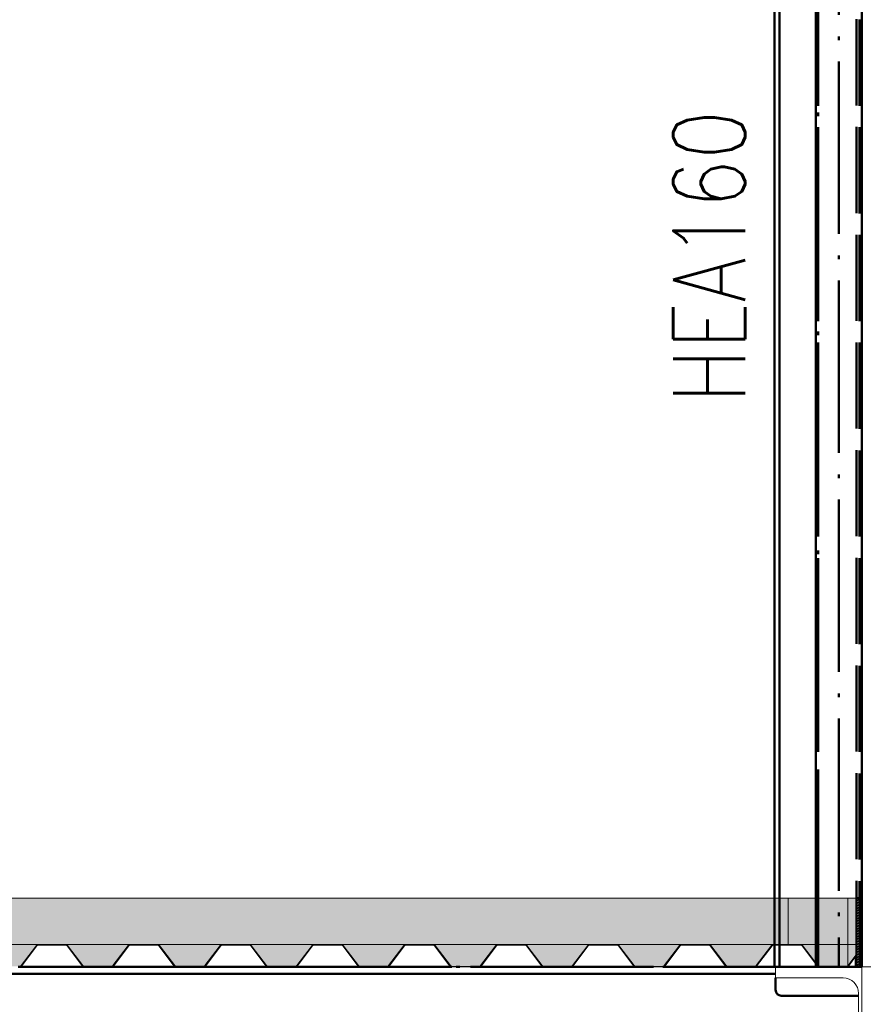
# Paper-space layout 'Layout1' of a CAD drawing. Extents: x -2 to 1083, y -36 to 422.
# Tile 58 of 93: x 613 to 643, y 290 to 324. Entities that reach past the tile are written whole.
import ezdxf

# ---------------------------------------------------------------- set-up
doc = ezdxf.new("R2010")
doc.units = 0
doc.linetypes.add('ACAD_ISO02W100', pattern=[15, 12, -3])
doc.linetypes.add('ACAD_ISO04W100', pattern=[30.5, 24, -3, 0.5, -3])
doc.layers.get('0').update_dxf_attribs({"linetype": 'CONTINUOUS'})
doc.layers.get('DEFPOINTS').update_dxf_attribs({"color": 132, "linetype": 'CONTINUOUS'})
for name, color, linetype, lineweight in [('SS_1.ET-HALA_TaO-KCE_VELINU-PRUVLAK', 9, 'CONTINUOUS', 13), ('SS_2.ET-HALA_TaO-KCE_VELINU-NADSTAVBA', 72, 'CONTINUOUS', 50), ('SS_2.ET-HALA_TaO-KCE_VELINU-PODLAH.NOSNIK', 212, 'CONTINUOUS', 50), ('SS_2.ET-HALA_TaO-KCE_VELINU-PODLAHA', 9, 'CONTINUOUS', 13), ('SS_2.ET-HALA_TaO-KCE_VELINU-PODLAHA_LEM', 140, 'CONTINUOUS', 50), ('SS_2.ET-HALA_TaO-KCE_VELINU-PODLAHA_TRAPEZ.PLECH', 153, 'CONTINUOUS', 18), ('SS_KOTY', 3, 'CONTINUOUS', 25), ('SS_POPIS_PROFILU', 13, 'CONTINUOUS', 25), ('SS_SRAFY', 8, 'CONTINUOUS', 18)]:
    doc.layers.add(name, color=color, linetype=linetype, lineweight=lineweight)
doc.styles.add('ROMANS', font='romans.shx', dxfattribs={"width": 0.8})
doc.styles.add('romans.shx', font='romans.shx', dxfattribs={"height": 5})
doc.dimstyles.new('A-1_(2.5)_50AS', dxfattribs={"dimtxt": 2.5, "dimasz": 2, "dimexe": 1, "dimexo": 2, "dimgap": 0, "dimtad": 0, "dimdec": 1, "dimlfac": 50, "dimrnd": 1, "dimtxsty": 'ROMANS', "dimblk1": 'OBLIQUE', "dimblk2": 'OBLIQUE', "dimsah": 1, "dimcen": 2, "dimclrd": 256, "dimclre": 256, "dimclrt": 256, "dimadec": 1, "dimazin": 2, "dimtfac": 0.714286, "dimtdec": 1, "dimtmove": 0, "dimatfit": 3, "dimldrblk": 'OPEN', "dimfxl": 1, "dimtvp": 1.142857, "dimtfill": 1, "dimtolj": 1, "dimlwd": -1, "dimlwe": -1, "dimarcsym": 0})
pattern_1 = [(45, (402.7603, 345.75), (-0.8980256, 0.8980256), []), (45, (403.6584, 345.75), (-0.8980256, 0.8980256), [1.5875, -0.3175, 0, -0.3175])]

# ---------------------------------------------------------------- blocks, each defined once
blk = doc.blocks.new('_Oblique')
at = {"color": 0, "linetype": 'ByBlock', "lineweight": -2}
blk.add_line((-0.5, -0.5), (0.5, 0.5), dxfattribs=at)
blk = doc.blocks.new('*D24')
at = {"layer": 'DEFPOINTS', "color": 0, "transparency": 16777216}
for p in [(646.16, 352.729), (642.76, 345.75, 17491.64), (646.16, 293.75, 17491.64)]:
    blk.add_point(p, dxfattribs=at)
at = {"layer": 'SS_KOTY', "transparency": 16777216}
for p, q in [((642.76, 347.75), (642.76, 353.729)), ((646.16, 295.75), (646.16, 353.729)), ((642.76, 352.729), (646.16, 352.729)), ((644.46, 352.729), (648.017, 346.729)), ((648.017, 346.729), (652.874, 346.729))]:
    blk.add_line(p, q, dxfattribs=at)
at = {"layer": 'SS_KOTY', "transparency": 16777216, "xscale": 2, "yscale": 2, "zscale": 2, "rotation": 180}
blk.add_blockref('_Oblique', (642.76, 352.729), dxfattribs=at)
at = {"layer": 'SS_KOTY', "transparency": 16777216, "xscale": 2, "yscale": 2, "zscale": 2}
blk.add_blockref('_Oblique', (646.16, 352.729), dxfattribs=at)
at = {"layer": 'SS_KOTY', "transparency": 16777216, "insert": (650.446, 349.586), "char_height": 2.5, "attachment_point": 5, "style": 'ROMANS', "bg_fill": 3, "box_fill_scale": 1.1, "bg_fill_color": 256, "bg_fill_true_color": 13158600, "bg_fill_transparency": 0}
blk.add_mtext('\\A1;170', dxfattribs=at)
blk = doc.blocks.new('_OPEN')
at = {"color": 0, "linetype": 'ByBlock'}
for p, q in [((-1, 0.167), (0, 0)), ((0, 0), (-1, -0.167)), ((0, 0), (-1, 0))]:
    blk.add_line(p, q, dxfattribs=at)

psp = doc.layouts.get("Layout1")

# ---------------------------------------------------------------- hatches: boundary and pattern name
at = {"layer": 'SS_2.ET-HALA_TaO-KCE_VELINU-PODLAHA'}
h = psp.add_hatch(dxfattribs=at)
h.set_pattern_fill('ANSI35', color=252, scale=0.2, style=0)
h.set_pattern_definition(pattern_1)
h.paths.add_polyline_path([(639.6833, 292.13), (637.4383, 292.13, -0.2326123), (637.5015, 292.0971), (638.0364, 291.3958, 0.239242), (638.0867, 291.3715), (639.0365, 291.3715, 0.2392421), (639.0843, 291.3958), (639.6192, 292.0971, -0.2266444)], flags=0)
h.paths.add_polyline_path([(636.4833, 292.13), (634.2383, 292.13, -0.2326123), (634.3015, 292.0971), (634.8364, 291.3958, 0.239242), (634.8867, 291.3715), (635.8365, 291.3715, 0.2392421), (635.8843, 291.3958), (636.4192, 292.0971, -0.2266444)], flags=0)
h.paths.add_polyline_path([(633.2833, 292.13), (631.0383, 292.13, -0.2326123), (631.1015, 292.0971), (631.6364, 291.3958, 0.239242), (631.6867, 291.3715), (632.6365, 291.3715, 0.2392421), (632.6843, 291.3958), (633.2192, 292.0971, -0.2266449)], flags=0)
h.paths.add_polyline_path([(630.0833, 292.13), (627.8383, 292.13, -0.2326123), (627.9015, 292.0971), (628.4364, 291.3958, 0.2392414), (628.4867, 291.3715), (629.4365, 291.3715, 0.2392421), (629.4843, 291.3958), (630.0192, 292.0971, -0.2266449)], flags=0)
h.paths.add_polyline_path([(626.8833, 292.13), (624.6383, 292.13, -0.2326123), (624.7015, 292.0971), (625.2364, 291.3958, 0.239242), (625.2867, 291.3715), (626.2365, 291.3715, 0.2392421), (626.2843, 291.3958), (626.8192, 292.0971, -0.2266449)], flags=0)
h.paths.add_polyline_path([(623.6833, 292.13), (621.4383, 292.13, -0.2326123), (621.5015, 292.0971), (622.0364, 291.3958, 0.239242), (622.0867, 291.3715), (623.0365, 291.3715, 0.2392421), (623.0843, 291.3958), (623.6192, 292.0971, -0.2266449)], flags=0)
h.paths.add_polyline_path([(620.4833, 292.13), (618.2383, 292.13, -0.2326123), (618.3015, 292.0971), (618.8364, 291.3958, 0.2392414), (618.8867, 291.3715), (619.8365, 291.3715, 0.2392421), (619.8843, 291.3958), (620.4192, 292.0971, -0.2266449)], flags=0)
h.paths.add_polyline_path([(617.2833, 292.13), (615.0383, 292.13, -0.2326123), (615.1015, 292.0971), (615.6364, 291.3958, 0.239242), (615.6867, 291.3715), (616.6365, 291.3715, 0.2392421), (616.6843, 291.3958), (617.2192, 292.0971, -0.2266449)], flags=0)
h.paths.add_polyline_path([(614.0833, 292.13), (611.8383, 292.13, -0.2326123), (611.9015, 292.0971), (612.4364, 291.3958, 0.239242), (612.4867, 291.3715), (613.4365, 291.3715, 0.2392421), (613.4843, 291.3958), (614.0192, 292.0971, -0.2266449)], flags=0)
h.paths.add_polyline_path([(610.8833, 292.13), (608.6383, 292.13, -0.2326123), (608.7015, 292.0971), (609.2364, 291.3958, 0.239242), (609.2867, 291.3715), (610.2365, 291.3715, 0.2392421), (610.2843, 291.3958), (610.8192, 292.0971, -0.2266449)], flags=0)
h.paths.add_polyline_path([(607.6833, 292.13), (605.4383, 292.13, -0.2326123), (605.5015, 292.0971), (606.0364, 291.3958, 0.2392414), (606.0867, 291.3715), (607.0365, 291.3715, 0.2392421), (607.0843, 291.3958), (607.6192, 292.0971, -0.2266449)], flags=0)
h.paths.add_polyline_path([(604.4833, 292.13), (602.2383, 292.13, -0.2326123), (602.3015, 292.0971), (602.8364, 291.3958, 0.239242), (602.8867, 291.3715), (603.8365, 291.3715, 0.2392421), (603.8843, 291.3958), (604.4192, 292.0971, -0.2266449)], flags=0)
h.paths.add_polyline_path([(601.2833, 292.13), (599.0383, 292.13, -0.2326123), (599.1015, 292.0971), (599.6364, 291.3958, 0.239242), (599.6867, 291.3715), (600.6365, 291.3715, 0.2392421), (600.6843, 291.3958), (601.2192, 292.0971, -0.2266449)], flags=0)
h.paths.add_polyline_path([(598.0833, 292.13), (595.8383, 292.13, -0.2326123), (595.9015, 292.0971), (596.4364, 291.3958, 0.239242), (596.4867, 291.3715), (597.4365, 291.3715, 0.2392421), (597.4843, 291.3958), (598.0192, 292.0971, -0.2266449)], flags=0)
h.paths.add_polyline_path([(594.8833, 292.13), (592.6383, 292.13, -0.2326123), (592.7015, 292.0971), (593.2364, 291.3958, 0.239242), (593.2867, 291.3715), (594.2365, 291.3715, 0.2392421), (594.2843, 291.3958), (594.8192, 292.0971, -0.2266446)], flags=0)
h.paths.add_polyline_path([(591.6833, 292.13), (589.4383, 292.13, -0.2326123), (589.5015, 292.0971), (590.0364, 291.3958, 0.239242), (590.0867, 291.3715), (591.0365, 291.3715, 0.2392421), (591.0843, 291.3958), (591.6192, 292.0971, -0.2266449)], flags=0)
h.paths.add_polyline_path([(588.4833, 292.13), (586.2383, 292.13, -0.2326123), (586.3015, 292.0971), (586.8364, 291.3958, 0.239242), (586.8867, 291.3715), (587.8365, 291.3715, 0.2392421), (587.8843, 291.3958), (588.4192, 292.0971, -0.2266449)], flags=0)
h.paths.add_polyline_path([(585.2833, 292.13), (583.0383, 292.13, -0.2326123), (583.1015, 292.0971), (583.6364, 291.3958, 0.239242), (583.6867, 291.3715), (584.6365, 291.3715, 0.2392421), (584.6843, 291.3958), (585.2192, 292.0971, -0.2266446)], flags=0)
h.paths.add_polyline_path([(582.0833, 292.13), (579.8383, 292.13, -0.2326123), (579.9015, 292.0971), (580.4364, 291.3958, 0.239242), (580.4867, 291.3715), (581.4365, 291.3715, 0.2392421), (581.4843, 291.3958), (582.0192, 292.0971, -0.2266449)], flags=0)
h.paths.add_polyline_path([(578.8833, 292.13), (576.6383, 292.13, -0.2326123), (576.7015, 292.0971), (577.2364, 291.3958, 0.239242), (577.2867, 291.3715), (578.2365, 291.3715, 0.2392421), (578.2843, 291.3958), (578.8192, 292.0971, -0.2266449)], flags=0)
h.paths.add_polyline_path([(575.6833, 292.13), (573.4383, 292.13, -0.2326123), (573.5015, 292.0971), (574.0364, 291.3958, 0.239242), (574.0867, 291.3715), (575.0365, 291.3715, 0.2392421), (575.0843, 291.3958), (575.6192, 292.0971, -0.2266446)], flags=0)
h.paths.add_polyline_path([(572.4833, 292.13), (570.2383, 292.13, -0.2326123), (570.3015, 292.0971), (570.8364, 291.3958, 0.239242), (570.8867, 291.3715), (571.8365, 291.3715, 0.2392421), (571.8843, 291.3958), (572.4192, 292.0971, -0.2266449)], flags=0)
h.paths.add_polyline_path([(569.2833, 292.13), (567.0383, 292.13, -0.2326123), (567.1015, 292.0971), (567.6364, 291.3958, 0.239242), (567.6867, 291.3715), (568.6365, 291.3715, 0.2392421), (568.6843, 291.3958), (569.2192, 292.0971, -0.2266449)], flags=0)
h.paths.add_polyline_path([(566.0833, 292.13), (563.8383, 292.13, -0.2326123), (563.9015, 292.0971), (564.4364, 291.3958, 0.239242), (564.4867, 291.3715), (565.4365, 291.3715, 0.2392421), (565.4843, 291.3958), (566.0192, 292.0971, -0.2266446)], flags=0)
h.paths.add_polyline_path([(562.8833, 292.13), (560.6383, 292.13, -0.2326123), (560.7015, 292.0971), (561.2364, 291.3958, 0.239242), (561.2867, 291.3715), (562.2365, 291.3715, 0.2392421), (562.2843, 291.3958), (562.8192, 292.0971, -0.2266449)], flags=0)
h.paths.add_polyline_path([(559.6833, 292.13), (557.4383, 292.13, -0.2326123), (557.5015, 292.0971), (558.0364, 291.3958, 0.239242), (558.0867, 291.3715), (559.0365, 291.3715, 0.2392421), (559.0843, 291.3958), (559.6192, 292.0971, -0.2266449)], flags=0)
h.paths.add_polyline_path([(556.4833, 292.13), (554.2383, 292.13, -0.2326123), (554.3015, 292.0971), (554.8364, 291.3958, 0.239242), (554.8867, 291.3715), (555.8365, 291.3715, 0.2392421), (555.8843, 291.3958), (556.4192, 292.0971, -0.2266449)], flags=0)
h.paths.add_polyline_path([(553.2833, 292.13), (551.0383, 292.13, -0.2326123), (551.1015, 292.0971), (551.6364, 291.3958, 0.239242), (551.6867, 291.3715), (552.6365, 291.3715, 0.2392421), (552.6843, 291.3958), (553.2192, 292.0971, -0.2266449)], flags=0)
h.paths.add_polyline_path([(550.0833, 292.13), (547.8383, 292.13, -0.2326123), (547.9015, 292.0971), (548.4364, 291.3958, 0.239242), (548.4867, 291.3715), (549.4365, 291.3715, 0.2392421), (549.4843, 291.3958), (550.0192, 292.0971, -0.2266449)], flags=0)
h.paths.add_polyline_path([(546.8833, 292.13), (544.6383, 292.13, -0.2326123), (544.7015, 292.0971), (545.2364, 291.3958, 0.239242), (545.2867, 291.3715), (546.2365, 291.3715, 0.2392421), (546.2843, 291.3958), (546.8192, 292.0971, -0.2266449)], flags=0)
h.paths.add_polyline_path([(543.6833, 292.13), (541.4383, 292.13, -0.2326123), (541.5015, 292.0971), (542.0364, 291.3958, 0.239242), (542.0867, 291.3715), (543.0365, 291.3715, 0.2392421), (543.0843, 291.3958), (543.6192, 292.0971, -0.2266449)], flags=0)
h.paths.add_polyline_path([(540.4833, 292.13), (538.2383, 292.13, -0.2326123), (538.3015, 292.0971), (538.8364, 291.3958, 0.239242), (538.8867, 291.3715), (539.8365, 291.3715, 0.2392421), (539.8843, 291.3958), (540.4192, 292.0971, -0.2266442)], flags=0)
h.paths.add_polyline_path([(537.2833, 292.13), (535.0383, 292.13, -0.2326123), (535.1015, 292.0971), (535.6364, 291.3958, 0.239242), (535.6867, 291.3715), (536.6365, 291.3715, 0.2392421), (536.6843, 291.3958), (537.2192, 292.0971, -0.2266449)], flags=0)
h.paths.add_polyline_path([(534.0833, 292.13), (531.8383, 292.13, -0.2326123), (531.9015, 292.0971), (532.4364, 291.3958, 0.239242), (532.4867, 291.3715), (533.4365, 291.3715, 0.2392421), (533.4843, 291.3958), (534.0192, 292.0971, -0.2266449)], flags=0)
h.paths.add_polyline_path([(530.8833, 292.13), (528.6383, 292.13, -0.2326123), (528.7015, 292.0971), (529.2364, 291.3958, 0.239242), (529.2867, 291.3715), (530.2365, 291.3715, 0.2392421), (530.2843, 291.3958), (530.8192, 292.0971, -0.2266442)], flags=0)
h.paths.add_polyline_path([(527.6833, 292.13), (525.4383, 292.13, -0.2326123), (525.5015, 292.0971), (526.0364, 291.3958, 0.2392413), (526.0867, 291.3715), (527.0365, 291.3715, 0.2392421), (527.0843, 291.3958), (527.6192, 292.0971, -0.2266449)], flags=0)
h.paths.add_polyline_path([(518.0833, 292.13), (515.8383, 292.13, -0.2326123), (515.9015, 292.0971), (516.4364, 291.3958, 0.239242), (516.4867, 291.3715), (517.4365, 291.3715, 0.2392421), (517.4843, 291.3958), (518.0192, 292.0971, -0.2266445)], flags=0)
h.paths.add_polyline_path([(514.8833, 292.13), (512.6383, 292.13, -0.2326123), (512.7015, 292.0971), (513.2364, 291.3958, 0.239242), (513.2867, 291.3715), (514.2365, 291.3715, 0.2392421), (514.2843, 291.3958), (514.8192, 292.0971, -0.2266449)], flags=0)
h.paths.add_polyline_path([(511.6833, 292.13), (509.4383, 292.13, -0.2326123), (509.5015, 292.0971), (510.0364, 291.3958, 0.239242), (510.0867, 291.3715), (511.0365, 291.3715, 0.2392421), (511.0843, 291.3958), (511.6192, 292.0971, -0.2266449)], flags=0)
h.paths.add_polyline_path([(508.4833, 292.13), (506.2383, 292.13, -0.2326123), (506.3015, 292.0971), (506.8364, 291.3958, 0.239242), (506.8867, 291.3715), (507.8365, 291.3715, 0.2392421), (507.8843, 291.3958), (508.4192, 292.0971, -0.2266439)], flags=0)
h.paths.add_polyline_path([(505.2833, 292.13), (503.0383, 292.13, -0.2326123), (503.1015, 292.0971), (503.6364, 291.3958, 0.239242), (503.6867, 291.3715), (504.6365, 291.3715, 0.2392421), (504.6843, 291.3958), (505.2192, 292.0971, -0.2266442)], flags=0)
h.paths.add_polyline_path([(502.0833, 292.13), (499.8383, 292.13, -0.2326123), (499.9015, 292.0971), (500.4364, 291.3958, 0.239242), (500.4867, 291.3715), (501.4365, 291.3715, 0.2392421), (501.4843, 291.3958), (502.0192, 292.0971, -0.2266449)], flags=0)
h.paths.add_polyline_path([(498.8833, 292.13), (496.6383, 292.13, -0.2326123), (496.7015, 292.0971), (497.2364, 291.3958, 0.239242), (497.2867, 291.3715), (498.2365, 291.3715, 0.2392421), (498.2843, 291.3958), (498.8192, 292.0971, -0.2266449)], flags=0)
h.paths.add_polyline_path([(495.6833, 292.13), (493.4383, 292.13, -0.2326123), (493.5015, 292.0971), (494.0364, 291.3958, 0.239242), (494.0867, 291.3715), (495.0365, 291.3715, 0.2392421), (495.0843, 291.3958), (495.6192, 292.0971, -0.2266449)], flags=0)
h.paths.add_polyline_path([(492.4833, 292.13), (490.2383, 292.13, -0.2326123), (490.3015, 292.0971), (490.8364, 291.3958, 0.239242), (490.8867, 291.3715), (491.8365, 291.3715, 0.2392421), (491.8843, 291.3958), (492.4192, 292.0971, -0.2266449)], flags=0)
h.paths.add_polyline_path([(489.2833, 292.13), (487.0383, 292.13, -0.2326123), (487.1015, 292.0971), (487.6364, 291.3958, 0.239242), (487.6867, 291.3715), (488.6365, 291.3715, 0.2392421), (488.6843, 291.3958), (489.2192, 292.0971, -0.2266446)], flags=0)
h.paths.add_polyline_path([(486.0833, 292.13), (483.8383, 292.13, -0.2326123), (483.9015, 292.0971), (484.4364, 291.3958, 0.239242), (484.4867, 291.3715), (485.4365, 291.3715, 0.2392421), (485.4843, 291.3958), (486.0192, 292.0971, -0.2266449)], flags=0)
h.paths.add_polyline_path([(482.8833, 292.13), (480.6383, 292.13, -0.2326123), (480.7015, 292.0971), (481.2364, 291.3958, 0.239242), (481.2867, 291.3715), (482.2365, 291.3715, 0.2392421), (482.2843, 291.3958), (482.8192, 292.0971, -0.2266449)], flags=0)
h.paths.add_polyline_path([(479.6833, 292.13), (477.4383, 292.13, -0.2326123), (477.5015, 292.0971), (478.0364, 291.3958, 0.239242), (478.0867, 291.3715), (479.0365, 291.3715, 0.2392421), (479.0843, 291.3958), (479.6192, 292.0971, -0.2266449)], flags=0)
h.paths.add_polyline_path([(476.4833, 292.13), (474.2383, 292.13, -0.2326123), (474.3015, 292.0971), (474.8364, 291.3958, 0.239242), (474.8867, 291.3715), (475.8365, 291.3715, 0.2392421), (475.8843, 291.3958), (476.4192, 292.0971, -0.2266449)], flags=0)
h.paths.add_polyline_path([(473.2833, 292.13), (471.0383, 292.13, -0.2326123), (471.1015, 292.0971), (471.6364, 291.3958, 0.239242), (471.6867, 291.3715), (472.6365, 291.3715, 0.2392421), (472.6843, 291.3958), (473.2192, 292.0971, -0.2266449)], flags=0)
h.paths.add_polyline_path([(470.0833, 292.13), (467.8383, 292.13, -0.2326123), (467.9015, 292.0971), (468.4364, 291.3958, 0.239242), (468.4867, 291.3715), (469.4365, 291.3715, 0.2392421), (469.4843, 291.3958), (470.0192, 292.0971, -0.2266449)], flags=0)
h.paths.add_polyline_path([(466.8833, 292.13), (464.6383, 292.13, -0.2326123), (464.7015, 292.0971), (465.2364, 291.3958, 0.239242), (465.2867, 291.3715), (466.2365, 291.3715, 0.2392421), (466.2843, 291.3958), (466.8192, 292.0971, -0.2266449)], flags=0)
h.paths.add_polyline_path([(463.6833, 292.13), (461.4383, 292.13, -0.2326123), (461.5015, 292.0971), (462.0364, 291.3958, 0.239242), (462.0867, 291.3715), (463.0365, 291.3715, 0.2392421), (463.0843, 291.3958), (463.6192, 292.0971, -0.2266442)], flags=0)
h.paths.add_polyline_path([(460.4833, 292.13), (458.2383, 292.13, -0.2326123), (458.3015, 292.0971), (458.8364, 291.3958, 0.239242), (458.8867, 291.3715), (459.8365, 291.3715, 0.2392421), (459.8843, 291.3958), (460.4192, 292.0971, -0.2266449)], flags=0)
h.paths.add_polyline_path([(457.2833, 292.13), (455.0383, 292.13, -0.2326123), (455.1015, 292.0971), (455.6364, 291.3958, 0.239242), (455.6867, 291.3715), (456.6365, 291.3715, 0.2392421), (456.6843, 291.3958), (457.2192, 292.0971, -0.2266449)], flags=0)
h.paths.add_polyline_path([(454.0833, 292.13), (451.8383, 292.13, -0.2326123), (451.9015, 292.0971), (452.4364, 291.3958, 0.239242), (452.4867, 291.3715), (453.4365, 291.3715, 0.2392421), (453.4843, 291.3958), (454.0192, 292.0971, -0.2266449)], flags=0)
h.paths.add_polyline_path([(450.8833, 292.13), (448.6383, 292.13, -0.2326123), (448.7015, 292.0971), (449.2364, 291.3958, 0.239242), (449.2867, 291.3715), (450.2365, 291.3715, 0.2392421), (450.2843, 291.3958), (450.8192, 292.0971, -0.2266446)], flags=0)
h.paths.add_polyline_path([(447.6833, 292.13), (445.4383, 292.13, -0.2326123), (445.5015, 292.0971), (446.0364, 291.3958, 0.239242), (446.0867, 291.3715), (447.0365, 291.3715, 0.2392421), (447.0843, 291.3958), (447.6192, 292.0971, -0.2266449)], flags=0)
h.paths.add_polyline_path([(444.4833, 292.13), (442.2383, 292.13, -0.2326123), (442.3015, 292.0971), (442.8364, 291.3958, 0.239242), (442.8867, 291.3715), (443.8365, 291.3715, 0.2392421), (443.8843, 291.3958), (444.4192, 292.0971, -0.2266446)], flags=0)
h.paths.add_polyline_path([(441.2833, 292.13), (439.0383, 292.13, -0.2326123), (439.1015, 292.0971), (439.6364, 291.3958, 0.239242), (439.6867, 291.3715), (440.6365, 291.3715, 0.2392421), (440.6843, 291.3958), (441.2192, 292.0971, -0.2266449)], flags=0)
h.paths.add_polyline_path([(438.0833, 292.13), (435.8383, 292.13, -0.2326123), (435.9015, 292.0971), (436.4364, 291.3958, 0.239242), (436.4867, 291.3715), (437.4365, 291.3715, 0.2392421), (437.4843, 291.3958), (438.0192, 292.0971, -0.2266442)], flags=0)
h.paths.add_polyline_path([(434.8833, 292.13), (432.6383, 292.13, -0.2326123), (432.7015, 292.0971), (433.2364, 291.3958, 0.239242), (433.2867, 291.3715), (434.2365, 291.3715, 0.2392421), (434.2843, 291.3958), (434.8192, 292.0971, -0.2266449)], flags=0)
h.paths.add_polyline_path([(431.6833, 292.13), (429.4383, 292.13, -0.2326123), (429.5015, 292.0971), (430.0364, 291.3958, 0.239242), (430.0867, 291.3715), (431.0365, 291.3715, 0.2392421), (431.0843, 291.3958), (431.6192, 292.0971, -0.2266446)], flags=0)
h.paths.add_polyline_path([(428.4833, 292.13), (426.2383, 292.13, -0.2326123), (426.3015, 292.0971), (426.8364, 291.3958, 0.239242), (426.8867, 291.3715), (427.8365, 291.3715, 0.2392421), (427.8843, 291.3958), (428.4192, 292.0971, -0.2266446)], flags=0)
h.paths.add_polyline_path([(425.2833, 292.13), (423.0383, 292.13, -0.2326123), (423.1015, 292.0971), (423.6364, 291.3958, 0.239241), (423.6867, 291.3715), (424.6365, 291.3715, 0.2392421), (424.6843, 291.3958), (425.2192, 292.0971, -0.2266446)], flags=0)
h.paths.add_polyline_path([(422.0833, 292.13), (419.8383, 292.13, -0.2326123), (419.9015, 292.0971), (420.4364, 291.3958, 0.2392413), (420.4867, 291.3715), (421.4365, 291.3715, 0.2392421), (421.4843, 291.3958), (422.0192, 292.0971, -0.2266446)], flags=0)
h.paths.add_polyline_path([(418.8833, 292.13), (416.6383, 292.13, -0.2326123), (416.7015, 292.0971), (417.2364, 291.3958, 0.2392411), (417.2867, 291.3715), (418.2365, 291.3715, 0.2392421), (418.2843, 291.3958), (418.8192, 292.0971, -0.2266449)], flags=0)
h.paths.add_polyline_path([(415.6833, 292.13), (413.4383, 292.13, -0.2326123), (413.5015, 292.0971), (414.0364, 291.3958, 0.2392413), (414.0867, 291.3715), (415.0365, 291.3715, 0.2392421), (415.0843, 291.3958), (415.6192, 292.0971, -0.2266449)], flags=0)
h.paths.add_polyline_path([(412.4833, 292.13), (410.2383, 292.13, -0.2326123), (410.3015, 292.0971), (410.8364, 291.3958, 0.2392411), (410.8867, 291.3715), (411.8365, 291.3715, 0.2392421), (411.8843, 291.3958), (412.4192, 292.0971, -0.2266446)], flags=0)
h.paths.add_polyline_path([(409.2833, 292.13), (407.0383, 292.13, -0.2326123), (407.1015, 292.0971), (407.6364, 291.3958, 0.2392412), (407.6867, 291.3715), (408.6365, 291.3715, 0.2392421), (408.6843, 291.3958), (409.2192, 292.0971, -0.2266442)], flags=0)
h.paths.add_polyline_path([(642.5603, 292.13), (640.6383, 292.13, -0.2326123), (640.7015, 292.0971), (641.2364, 291.3958, 0.239242), (641.2867, 291.3715), (642.2365, 291.3715, 0.2392421), (642.2843, 291.3958), (642.5603, 291.7577)], flags=0)
h.paths.add_polyline_path([(404.4867, 291.3715), (405.4365, 291.3715, 0.2392421), (405.4843, 291.3958), (406.0192, 292.0971, -0.2266446), (406.0833, 292.13), (403.8383, 292.13, -0.2326123), (403.9015, 292.0971), (404.4364, 291.3958, 0.2392413)], flags=0)
h.paths.add_polyline_path([(522.8867, 291.3715), (523.8365, 291.3715, 0.2392421), (523.8843, 291.3958), (524.4192, 292.0971, -0.2266446), (524.4833, 292.13), (522.2383, 292.13, -0.2326123), (522.3015, 292.0971), (522.8364, 291.3958, 0.239242)], flags=0)
h.paths.add_polyline_path([(521.2833, 292.13), (519.0383, 292.13, -0.2326123), (519.1015, 292.0971), (519.6364, 291.3958, 0.239242), (519.6867, 291.3715), (520.6365, 291.3715, 0.2392421), (520.6843, 291.3958), (521.2192, 292.0971, -0.2266446)], flags=0)

# ---------------------------------------------------------------- linework, layer by layer
at = {"layer": 'SS_1.ET-HALA_TaO-KCE_VELINU-PRUVLAK', "color": 5, "linetype": 'Continuous', "ltscale": 0.25}
for p, q in [((639.7603, 291.35), (645.7603, 291.35)), ((639.7603, 290.97), (639.7603, 291.35)), ((639.7603, 290.97), (642.1103, 290.97)), ((642.6503, 290.43), (642.6503, 286.27))]:
    psp.add_line(p, q, dxfattribs=at)
at = {"layer": 'SS_1.ET-HALA_TaO-KCE_VELINU-PRUVLAK', "color": 9, "linetype": 'ACAD_ISO04W100', "ltscale": 0.25}
for p, q in [((642.7603, 261.35), (642.7603, 291.35)), ((642.7603, 291.35), (642.7603, 261.35)), ((642.7603, 291.35), (642.7603, 261.35))]:
    psp.add_line(p, q, dxfattribs=at)
at = {"layer": 'SS_1.ET-HALA_TaO-KCE_VELINU-PRUVLAK', "color": 5, "linetype": 'Continuous', "ltscale": 0.25, "extrusion": (-2.79056e-14, -6.73087e-14, -1)}
psp.add_arc((-642.1103, 290.43), 0.54, 90, 180, dxfattribs=at)
at = {"layer": 'SS_2.ET-HALA_TaO-KCE_VELINU-NADSTAVBA', "color": 7, "linetype": 'ACAD_ISO04W100', "ltscale": 0.25}
psp.add_line((641.2403, 291.35), (641.2403, 345.75), dxfattribs=at)
at = {"layer": 'SS_2.ET-HALA_TaO-KCE_VELINU-NADSTAVBA', "color": 1, "linetype": 'Continuous', "ltscale": 0.25}
for p, q in [((641.1603, 343.09), (641.1603, 293.75)), ((639.7203, 342.71), (639.7203, 293.75)), ((639.9003, 293.75), (639.9003, 342.71)), ((639.7203, 292.1086), (639.7203, 291.35)), ((639.9003, 291.35), (639.9003, 292.1086)), ((641.1603, 291.4601), (641.1603, 291.35))]:
    psp.add_line(p, q, dxfattribs=at)
at = {"layer": 'SS_2.ET-HALA_TaO-KCE_VELINU-NADSTAVBA', "color": 3, "linetype": 'ACAD_ISO02W100', "ltscale": 0.25}
for p, q in [((641.2403, 343.09), (641.2403, 291.35)), ((639.7203, 293.75), (639.7203, 292.1086)), ((639.9003, 292.1086), (639.9003, 293.75)), ((641.1603, 293.75), (641.1603, 291.4601))]:
    psp.add_line(p, q, dxfattribs=at)
at = {"layer": 'SS_2.ET-HALA_TaO-KCE_VELINU-PODLAH.NOSNIK', "color": 7, "linetype": 'ACAD_ISO04W100', "ltscale": 0.25}
psp.add_line((642.7603, 291.35), (522.7603, 291.35), dxfattribs=at)
psp.add_line((642.7603, 291.35), (522.7603, 291.35), dxfattribs=at)
at = {"layer": 'SS_2.ET-HALA_TaO-KCE_VELINU-PODLAH.NOSNIK', "color": 1, "linetype": 'Continuous', "ltscale": 0.25}
for p, q in [((526.0404, 291.11), (639.7603, 291.11)), ((613.4365, 291.35), (615.6842, 291.35)), ((616.6365, 291.35), (618.8842, 291.35)), ((619.8365, 291.35), (622.0842, 291.35)), ((623.0365, 291.35), (625.2842, 291.35)), ((626.2365, 291.35), (628.4842, 291.35)), ((629.4365, 291.35), (631.6842, 291.35)), ((632.6365, 291.35), (634.8842, 291.35)), ((635.8365, 291.35), (638.0842, 291.35)), ((639.0365, 291.35), (639.7603, 291.35)), ((639.7603, 290.55), (639.7603, 290.97)), ((642.6503, 290.35), (639.9603, 290.35))]:
    psp.add_line(p, q, dxfattribs=at)
at = {"layer": 'SS_2.ET-HALA_TaO-KCE_VELINU-PODLAH.NOSNIK', "color": 1, "linetype": 'Continuous', "ltscale": 0.25, "extrusion": (0, 6.12323e-17, -1)}
psp.add_arc((-639.9603, 290.55), 0.2, 270, 0, dxfattribs=at)
at = {"layer": 'SS_2.ET-HALA_TaO-KCE_VELINU-PODLAHA', "color": 9, "linetype": 'ACAD_ISO02W100', "ltscale": 0.25}
for p, q in [((639.7003, 292.13), (639.7003, 293.75)), ((639.9204, 292.13), (639.9204, 293.75)), ((640.2003, 292.13), (640.2003, 293.75)), ((641.1403, 293.75), (641.1403, 292.13)), ((641.1403, 292.13), (641.1403, 291.5217)), ((642.2803, 291.3909), (642.2803, 292.13)), ((641.1403, 291.5217), (641.1603, 291.4955)), ((641.1603, 291.4955), (641.2364, 291.3958)), ((642.2843, 291.3958), (642.2803, 291.3909))]:
    psp.add_line(p, q, dxfattribs=at)
at = {"layer": 'SS_2.ET-HALA_TaO-KCE_VELINU-PODLAHA', "color": 9, "linetype": 'Continuous', "ltscale": 0.25}
for p, q in [((642.5603, 292.13), (403.8365, 292.13)), ((642.5603, 291.7577), (642.5603, 292.13)), ((613.4843, 291.3958), (614.0192, 292.0971)), ((616.6843, 291.3958), (617.2192, 292.0971)), ((619.8843, 291.3958), (620.4192, 292.0971)), ((623.0843, 291.3958), (623.6192, 292.0971)), ((626.2843, 291.3958), (626.8192, 292.0971)), ((629.4843, 291.3958), (630.0192, 292.0971)), ((632.6843, 291.3958), (633.2192, 292.0971)), ((635.8843, 291.3958), (636.4192, 292.0971)), ((639.0843, 291.3958), (639.6192, 292.0971)), ((642.2843, 291.3958), (642.5603, 291.7577))]:
    psp.add_line(p, q, dxfattribs=at)
at = {"layer": 'SS_2.ET-HALA_TaO-KCE_VELINU-PODLAHA', "color": 9, "linetype": 'Continuous', "ltscale": 0.25, "extrusion": (-3.28402e-13, 2.87188e-13, -1)}
for centre, start in [((-614.0856, 292.0465), 37.3274), ((-620.4856, 292.0465), 37.3274), ((-636.4856, 292.0465), 37.32744)]:
    psp.add_arc(centre, 0.0836, start, 88.98538, dxfattribs=at)
at = {"layer": 'SS_2.ET-HALA_TaO-KCE_VELINU-PODLAHA', "color": 9, "linetype": 'Continuous', "ltscale": 0.25}
for centre, radius, start, end in [((615.0365, 292.0493), 0.0807, 36.34513, 89.96538), ((618.2365, 292.0493), 0.0807, 36.34513, 89.96538), ((621.4365, 292.0493), 0.0807, 36.34513, 89.96538), ((640.6365, 292.0493), 0.0807, 36.34513, 89.96535), ((615.6854, 291.4332), 0.0617, 217.3274, 268.85395), ((618.8854, 291.4332), 0.0617, 217.3274, 268.85395), ((622.0854, 291.4332), 0.0617, 217.3274, 268.85395), ((625.2854, 291.4332), 0.0617, 217.3274, 268.85395), ((628.4854, 291.4332), 0.0617, 217.3274, 268.85395), ((631.6854, 291.4332), 0.0617, 217.3274, 268.85395), ((634.8854, 291.4332), 0.0617, 217.3274, 268.85395), ((638.0854, 291.4332), 0.0617, 217.3274, 268.85395), ((641.2854, 291.4332), 0.0617, 217.3274, 268.85395)]:
    psp.add_arc(centre, radius, start, end, dxfattribs=at)
at = {"layer": 'SS_2.ET-HALA_TaO-KCE_VELINU-PODLAHA', "color": 9, "linetype": 'Continuous', "ltscale": 0.25, "extrusion": (3.28402e-13, -2.87066e-13, -1)}
for centre, start in [((-617.2856, 292.0465), 37.3274), ((-630.0856, 292.0465), 37.3274), ((-639.6856, 292.0465), 37.32737)]:
    psp.add_arc(centre, 0.0836, start, 88.98538, dxfattribs=at)
at = {"layer": 'SS_2.ET-HALA_TaO-KCE_VELINU-PODLAHA', "color": 9, "linetype": 'Continuous', "ltscale": 0.25, "extrusion": (0, 6.12323e-17, -1)}
for centre, radius, start, end in [((-623.6856, 292.0465), 0.0836, 37.3274, 88.98538), ((-633.2856, 292.0465), 0.0836, 37.3274, 88.98538), ((-639.0365, 291.4307), 0.0593, 216.18106, 224.99966)]:
    psp.add_arc(centre, radius, start, end, dxfattribs=at)
at = {"layer": 'SS_2.ET-HALA_TaO-KCE_VELINU-PODLAHA', "color": 9, "linetype": 'Continuous', "ltscale": 0.25, "extrusion": (-6.56804e-13, 5.74315e-13, -1)}
psp.add_arc((-626.8856, 292.0465), 0.0836, 37.3274, 88.98538, dxfattribs=at)
at = {"layer": 'SS_2.ET-HALA_TaO-KCE_VELINU-PODLAHA', "color": 9, "linetype": 'Continuous', "ltscale": 0.25, "extrusion": (5.08401e-13, -1.22733e-12, -1)}
psp.add_arc((-616.6365, 291.4307), 0.0593, 216.18106, 269.99953, dxfattribs=at)
at = {"layer": 'SS_2.ET-HALA_TaO-KCE_VELINU-PODLAHA', "color": 9, "linetype": 'Continuous', "ltscale": 0.25, "extrusion": (2.542e-13, -6.13633e-13, -1)}
for centre, end in [((-619.8365, 291.4307), 224.99966), ((-623.0365, 291.4307), 269.99953)]:
    psp.add_arc(centre, 0.0593, 216.18106, end, dxfattribs=at)
at = {"layer": 'SS_2.ET-HALA_TaO-KCE_VELINU-PODLAHA', "color": 9, "linetype": 'Continuous', "ltscale": 0.25, "extrusion": (-2.542e-13, 6.13755e-13, -1)}
psp.add_arc((-629.4365, 291.4307), 0.0593, 216.18106, 224.99966, dxfattribs=at)
at = {"layer": 'SS_2.ET-HALA_TaO-KCE_VELINU-PODLAHA', "color": 9, "linetype": 'Continuous', "ltscale": 0.25, "extrusion": (2.2878e-12, -5.52319e-12, -1)}
psp.add_arc((-642.2365, 291.4307), 0.0593, 216.18106, 269.99953, dxfattribs=at)
at = {"layer": 'SS_2.ET-HALA_TaO-KCE_VELINU-PODLAHA_LEM', "color": 1, "linetype": 'Continuous', "ltscale": 0.25}
psp.add_line((642.5603, 291.35), (642.5603, 291.7223), dxfattribs=at)
at = {"layer": 'SS_2.ET-HALA_TaO-KCE_VELINU-PODLAHA_LEM', "color": 7, "linetype": 'ACAD_ISO04W100', "ltscale": 0.25}
psp.add_line((522.7603, 291.35), (642.7603, 291.35), dxfattribs=at)
at = {"layer": 'SS_2.ET-HALA_TaO-KCE_VELINU-PODLAHA_TRAPEZ.PLECH', "color": 5, "linetype": 'Continuous', "ltscale": 0.25}
for p, q in [((614.1603, 292.13), (614.1603, 292.1086)), ((614.9603, 292.1086), (614.9603, 292.13)), ((633.3603, 292.13), (633.3603, 292.1086)), ((634.1603, 292.1086), (634.1603, 292.13)), ((613.5015, 291.3829), (614.0363, 292.0843)), ((614.0842, 292.1086), (614.9603, 292.1086)), ((614.9603, 292.1086), (615.0365, 292.1086)), ((615.0843, 292.0843), (615.6192, 291.3829)), ((615.6363, 291.3957), (615.1015, 292.0971)), ((616.7015, 291.3829), (617.2363, 292.0843)), ((617.2842, 292.1086), (618.2365, 292.1086)), ((618.2843, 292.0843), (618.8192, 291.3829)), ((618.8363, 291.3957), (618.3015, 292.0971)), ((619.9015, 291.3829), (620.4363, 292.0843)), ((620.4842, 292.1086), (621.4365, 292.1086)), ((621.4843, 292.0843), (622.0192, 291.3829)), ((622.0363, 291.3957), (621.5015, 292.0971)), ((623.1015, 291.3829), (623.6363, 292.0843)), ((623.6842, 292.1086), (624.6365, 292.1086)), ((624.6843, 292.0843), (625.2192, 291.3829)), ((625.2363, 291.3957), (624.7015, 292.0971)), ((626.3015, 291.3829), (626.8363, 292.0843)), ((626.8842, 292.1086), (627.8365, 292.1086)), ((627.8843, 292.0843), (628.4192, 291.3829)), ((628.4363, 291.3957), (627.9015, 292.0971)), ((629.5015, 291.3829), (630.0363, 292.0843)), ((630.0842, 292.1086), (631.0365, 292.1086)), ((631.0843, 292.0843), (631.6192, 291.3829)), ((631.6363, 291.3957), (631.1015, 292.0971)), ((632.7015, 291.3829), (633.2363, 292.0843)), ((633.2842, 292.1086), (634.1603, 292.1086)), ((634.1603, 292.1086), (634.2365, 292.1086)), ((634.2843, 292.0843), (634.8192, 291.3829)), ((634.8363, 291.3957), (634.3015, 292.0971)), ((635.9015, 291.3829), (636.4363, 292.0843)), ((636.4842, 292.1086), (637.4365, 292.1086)), ((637.4843, 292.0843), (638.0192, 291.3829)), ((638.0363, 291.3957), (637.5015, 292.0971)), ((639.1015, 291.3829), (639.6363, 292.0843)), ((639.6842, 292.1086), (640.6365, 292.1086)), ((640.6843, 292.0843), (641.2192, 291.3829)), ((641.2363, 291.3957), (640.7015, 292.0971)), ((642.3015, 291.3829), (642.5603, 291.7223)), ((642.5603, 291.7223), (642.5603, 291.7577)), ((616.6365, 291.3715), (615.6842, 291.3715)), ((615.6842, 291.35), (616.6365, 291.35)), ((619.8365, 291.3715), (618.8842, 291.3715)), ((618.8842, 291.35), (619.8365, 291.35)), ((623.0365, 291.3715), (622.0842, 291.3715)), ((622.0842, 291.35), (623.0365, 291.35)), ((626.2365, 291.3715), (625.2842, 291.3715)), ((625.2842, 291.35), (626.2365, 291.35)), ((629.4365, 291.3715), (628.4842, 291.3715)), ((628.4842, 291.35), (629.4365, 291.35)), ((632.6365, 291.3715), (631.6842, 291.3715)), ((631.6842, 291.35), (632.6365, 291.35)), ((635.8365, 291.3715), (634.8842, 291.3715)), ((634.8842, 291.35), (635.8365, 291.35)), ((639.0365, 291.3715), (638.0842, 291.3715)), ((638.0842, 291.35), (639.0365, 291.35)), ((642.2365, 291.3715), (641.2842, 291.3715))]:
    psp.add_line(p, q, dxfattribs=at)
for centre, start, end in [((614.0842, 292.0493), 90, 143.65479), ((617.2842, 292.0493), 90, 143.65479), ((620.4842, 292.0493), 90, 143.65479), ((623.6842, 292.0493), 90, 143.65479), ((624.6365, 292.0493), 36.34521, 90), ((626.8842, 292.0493), 90, 143.65479), ((627.8365, 292.0493), 36.34521, 90), ((630.0842, 292.0493), 90, 143.65479), ((631.0365, 292.0493), 36.34521, 90), ((633.2842, 292.0493), 90, 143.65479), ((634.2365, 292.0493), 36.34521, 90), ((636.4842, 292.0493), 90, 143.65479), ((637.4365, 292.0493), 36.34521, 90), ((639.6842, 292.0493), 90, 143.65479), ((613.4365, 291.4307), 270, 323.65479), ((615.6842, 291.4307), 216.34521, 270), ((616.6365, 291.4307), 270, 323.65479), ((618.8842, 291.4307), 216.34521, 270), ((619.8365, 291.4307), 270, 323.65479), ((622.0842, 291.4307), 216.34521, 270), ((623.0365, 291.4307), 270, 323.65479), ((625.2842, 291.4307), 216.34521, 270), ((626.2365, 291.4307), 270, 323.65479), ((628.4842, 291.4307), 216.34521, 270), ((629.4365, 291.4307), 270, 323.65479), ((631.6842, 291.4307), 216.34521, 270), ((632.6365, 291.4307), 270, 323.65479), ((634.8842, 291.4307), 216.34521, 270), ((635.8365, 291.4307), 270, 323.65479), ((638.0842, 291.4307), 216.34521, 270), ((639.0365, 291.4307), 270, 323.65479), ((641.2842, 291.4307), 216.34521, 270), ((642.2365, 291.4307), 270, 323.65479)]:
    psp.add_arc(centre, 0.0807, start, end, dxfattribs=at)
at = {"layer": 'SS_2.ET-HALA_TaO-KCE_VELINU-PODLAHA_TRAPEZ.PLECH', "color": 5, "linetype": 'Continuous', "ltscale": 0.25, "extrusion": (9.34816e-13, -8.00912e-13, -1)}
for centre in [(-614.0842, 292.0493), (-633.2842, 292.0493)]:
    psp.add_arc(centre, 0.0593, 36.18153, 90, dxfattribs=at)
at = {"layer": 'SS_2.ET-HALA_TaO-KCE_VELINU-PODLAHA_TRAPEZ.PLECH', "color": 5, "linetype": 'Continuous', "ltscale": 0.25, "extrusion": (5.08401e-13, 1.22745e-12, -1)}
for centre in [(-615.0365, 292.0493), (-618.2365, 292.0493)]:
    psp.add_arc(centre, 0.0593, 90, 143.81847, dxfattribs=at)
at = {"layer": 'SS_2.ET-HALA_TaO-KCE_VELINU-PODLAHA_TRAPEZ.PLECH', "color": 5, "linetype": 'Continuous', "ltscale": 0.25, "extrusion": (-9.34816e-13, 8.01034e-13, -1)}
for centre in [(-617.2842, 292.0493), (-639.6842, 292.0493)]:
    psp.add_arc(centre, 0.0593, 36.18153, 90, dxfattribs=at)
at = {"layer": 'SS_2.ET-HALA_TaO-KCE_VELINU-PODLAHA_TRAPEZ.PLECH', "color": 5, "linetype": 'Continuous', "ltscale": 0.25, "extrusion": (-4.67408e-13, 4.00548e-13, -1)}
psp.add_arc((-620.4842, 292.0493), 0.0593, 36.18153, 90, dxfattribs=at)
at = {"layer": 'SS_2.ET-HALA_TaO-KCE_VELINU-PODLAHA_TRAPEZ.PLECH', "color": 5, "linetype": 'Continuous', "ltscale": 0.25, "extrusion": (2.542e-13, 6.13755e-13, -1)}
psp.add_arc((-621.4365, 292.0493), 0.0593, 90, 143.81847, dxfattribs=at)
at = {"layer": 'SS_2.ET-HALA_TaO-KCE_VELINU-PODLAHA_TRAPEZ.PLECH', "color": 5, "linetype": 'Continuous', "ltscale": 0.25, "extrusion": (0, 6.12323e-17, -1)}
for centre, start, end in [((-623.6842, 292.0493), 36.18153, 90), ((-624.6365, 292.0493), 90, 143.81847), ((-626.8842, 292.0493), 36.18153, 90), ((-625.2842, 291.4307), 270, 323.81847), ((-626.2365, 291.4307), 216.18153, 270), ((-639.0365, 291.4307), 225, 270)]:
    psp.add_arc(centre, 0.0593, start, end, dxfattribs=at)
at = {"layer": 'SS_2.ET-HALA_TaO-KCE_VELINU-PODLAHA_TRAPEZ.PLECH', "color": 5, "linetype": 'Continuous', "ltscale": 0.25, "extrusion": (-2.542e-13, -6.13633e-13, -1)}
for centre in [(-627.8365, 292.0493), (-631.0365, 292.0493)]:
    psp.add_arc(centre, 0.0593, 90, 143.81847, dxfattribs=at)
at = {"layer": 'SS_2.ET-HALA_TaO-KCE_VELINU-PODLAHA_TRAPEZ.PLECH', "color": 5, "linetype": 'Continuous', "ltscale": 0.25, "extrusion": (4.67408e-13, -4.00425e-13, -1)}
psp.add_arc((-630.0842, 292.0493), 0.0593, 36.18153, 90, dxfattribs=at)
at = {"layer": 'SS_2.ET-HALA_TaO-KCE_VELINU-PODLAHA_TRAPEZ.PLECH', "color": 5, "linetype": 'Continuous', "ltscale": 0.25, "extrusion": (-3.30461e-12, -7.97796e-12, -1)}
psp.add_arc((-634.2365, 292.0493, 0), 0.0593, 90, 143.81847, dxfattribs=at)
at = {"layer": 'SS_2.ET-HALA_TaO-KCE_VELINU-PODLAHA_TRAPEZ.PLECH', "color": 5, "linetype": 'Continuous', "ltscale": 0.25, "extrusion": (3.27186e-12, -2.80334e-12, -1)}
psp.add_arc((-636.4842, 292.0493, 0), 0.0593, 36.18153, 90, dxfattribs=at)
at = {"layer": 'SS_2.ET-HALA_TaO-KCE_VELINU-PODLAHA_TRAPEZ.PLECH', "color": 5, "linetype": 'Continuous', "ltscale": 0.25, "extrusion": (-1.0168e-12, -2.45472e-12, -1)}
psp.add_arc((-637.4365, 292.0493, 0), 0.0593, 90, 143.81847, dxfattribs=at)
at = {"layer": 'SS_2.ET-HALA_TaO-KCE_VELINU-PODLAHA_TRAPEZ.PLECH', "color": 5, "linetype": 'Continuous', "ltscale": 0.25, "extrusion": (1.271e-12, 3.06853e-12, -1)}
psp.add_arc((-640.6365, 292.0493, 0), 0.0593, 90, 143.81847, dxfattribs=at)
at = {"layer": 'SS_2.ET-HALA_TaO-KCE_VELINU-PODLAHA_TRAPEZ.PLECH', "color": 5, "linetype": 'Continuous', "ltscale": 0.25, "extrusion": (-5.08401e-13, 1.22745e-12, -1)}
for centre in [(-613.4365, 291.4307), (-632.6365, 291.4307)]:
    psp.add_arc(centre, 0.0593, 216.18153, 270, dxfattribs=at)
at = {"layer": 'SS_2.ET-HALA_TaO-KCE_VELINU-PODLAHA_TRAPEZ.PLECH', "color": 5, "linetype": 'Continuous', "ltscale": 0.25, "extrusion": (-9.34816e-13, -8.00912e-13, -1)}
for centre in [(-615.6842, 291.4307), (-618.8842, 291.4307)]:
    psp.add_arc(centre, 0.0593, 270, 323.81847, dxfattribs=at)
at = {"layer": 'SS_2.ET-HALA_TaO-KCE_VELINU-PODLAHA_TRAPEZ.PLECH', "color": 5, "linetype": 'Continuous', "ltscale": 0.25, "extrusion": (2.542e-13, -6.13633e-13, -1)}
psp.add_arc((-619.8365, 291.4307), 0.0593, 225, 270, dxfattribs=at)
at = {"layer": 'SS_2.ET-HALA_TaO-KCE_VELINU-PODLAHA_TRAPEZ.PLECH', "color": 5, "linetype": 'Continuous', "ltscale": 0.25, "extrusion": (-4.67408e-13, -4.00425e-13, -1)}
psp.add_arc((-622.0842, 291.4307), 0.0593, 270, 323.81847, dxfattribs=at)
at = {"layer": 'SS_2.ET-HALA_TaO-KCE_VELINU-PODLAHA_TRAPEZ.PLECH', "color": 5, "linetype": 'Continuous', "ltscale": 0.25, "extrusion": (4.67408e-13, 4.00548e-13, -1)}
for centre in [(-628.4842, 291.4307), (-631.6842, 291.4307)]:
    psp.add_arc(centre, 0.0593, 270, 323.81847, dxfattribs=at)
at = {"layer": 'SS_2.ET-HALA_TaO-KCE_VELINU-PODLAHA_TRAPEZ.PLECH', "color": 5, "linetype": 'Continuous', "ltscale": 0.25, "extrusion": (-2.542e-13, 6.13755e-13, -1)}
psp.add_arc((-629.4365, 291.4307), 0.0593, 225, 270, dxfattribs=at)
at = {"layer": 'SS_2.ET-HALA_TaO-KCE_VELINU-PODLAHA_TRAPEZ.PLECH', "color": 5, "linetype": 'Continuous', "ltscale": 0.25, "extrusion": (5.14149e-12, 4.40541e-12, -1)}
psp.add_arc((-634.8842, 291.4307, 0), 0.0593, 270, 323.81847, dxfattribs=at)
at = {"layer": 'SS_2.ET-HALA_TaO-KCE_VELINU-PODLAHA_TRAPEZ.PLECH', "color": 5, "linetype": 'Continuous', "ltscale": 0.25, "extrusion": (-2.0336e-12, 4.90961e-12, -1)}
psp.add_arc((-635.8365, 291.4307), 0.0593, 216.18153, 270, dxfattribs=at)
at = {"layer": 'SS_2.ET-HALA_TaO-KCE_VELINU-PODLAHA_TRAPEZ.PLECH', "color": 5, "linetype": 'Continuous', "ltscale": 0.25, "extrusion": (9.34816e-13, 8.01034e-13, -1)}
psp.add_arc((-638.0842, 291.4307), 0.0593, 270, 323.81847, dxfattribs=at)
at = {"layer": 'SS_2.ET-HALA_TaO-KCE_VELINU-PODLAHA_TRAPEZ.PLECH', "color": 5, "linetype": 'Continuous', "ltscale": 0.25, "extrusion": (-2.80445e-12, -2.40286e-12, -1)}
psp.add_arc((-641.2842, 291.4307, 0), 0.0593, 270, 323.81847, dxfattribs=at)

# ---------------------------------------------------------------- texts
at = {"layer": 'SS_POPIS_PROFILU', "color": 13, "style": 'romans.shx', "width": 0.8}
psp.add_text('HEA160', height=2.5, rotation=90, dxfattribs=at).set_placement((638.6993, 310.9862))

# ---------------------------------------------------------------- dimensions: what is measured, and where the dimension line sits
at = {"layer": 'SS_KOTY'}
dim = psp.add_linear_dim(base=(646.1603, 352.729), p1=(642.7603, 345.75, 17491.64), p2=(646.1603, 293.75, 17491.64), dimstyle='A-1_(2.5)_50AS', override={"dimtmove": 1}, dxfattribs=at)
dim.commit()
dim.dimension.update_dxf_attribs({"geometry": '*D24', "text_midpoint": (648.0172, 346.729), "dimtype": 160})

# ---------------------------------------------------------------- next in the draw order: hatches: boundary and pattern name
at = {"layer": 'SS_2.ET-HALA_TaO-KCE_VELINU-PODLAHA'}
h = psp.add_hatch(dxfattribs=at)
h.set_pattern_fill('ANSI35', color=252, scale=0.2, style=0)
h.set_pattern_definition(pattern_1)
h.paths.add_polyline_path([(642.5603, 293.75), (402.9603, 293.75), (402.9603, 292.13), (642.5603, 292.13)], flags=0)
at = {"layer": 'SS_SRAFY'}
h = psp.add_hatch(dxfattribs=at)
h.set_pattern_fill('ANSI31', color=5, scale=0.02, style=0)
h.set_pattern_definition([(45, (402.76033, 345.75002), (-0.04490128, 0.04490128), [])])
h.paths.add_polyline_path([(642.5603, 293.75), (642.5603, 291.35), (642.7603, 291.35), (642.7603, 293.75)], flags=0)

# ---------------------------------------------------------------- next in the draw order: linework, layer by layer
at = {"layer": 'SS_2.ET-HALA_TaO-KCE_VELINU-NADSTAVBA', "color": 7, "linetype": 'ACAD_ISO04W100', "ltscale": 0.25}
psp.add_line((641.9603, 345.75), (641.9603, 291.35), dxfattribs=at)
psp.add_line((641.9603, 345.75), (641.9603, 291.35), dxfattribs=at)
at = {"layer": 'SS_2.ET-HALA_TaO-KCE_VELINU-NADSTAVBA', "color": 3, "linetype": 'ACAD_ISO02W100', "ltscale": 0.25}
for p, q in [((642.6803, 343.09), (642.6803, 291.35)), ((642.5803, 291.35), (642.5803, 342.71))]:
    psp.add_line(p, q, dxfattribs=at)
at = {"layer": 'SS_2.ET-HALA_TaO-KCE_VELINU-NADSTAVBA', "color": 1, "linetype": 'Continuous', "ltscale": 0.25}
psp.add_line((642.7603, 293.75), (642.7603, 343.09), dxfattribs=at)
at = {"layer": 'SS_2.ET-HALA_TaO-KCE_VELINU-PODLAHA', "color": 9, "linetype": 'Continuous', "ltscale": 0.25}
for p, q in [((642.5603, 293.75), (402.9603, 293.75)), ((642.5603, 292.13), (642.5603, 293.75))]:
    psp.add_line(p, q, dxfattribs=at)
at = {"layer": 'SS_2.ET-HALA_TaO-KCE_VELINU-PODLAHA', "color": 9, "linetype": 'ACAD_ISO02W100', "ltscale": 0.25}
psp.add_line((642.2803, 292.13), (642.2803, 293.75), dxfattribs=at)
at = {"layer": 'SS_2.ET-HALA_TaO-KCE_VELINU-PODLAHA_LEM', "color": 1, "linetype": 'Continuous', "ltscale": 0.25}
for p, q in [((642.7603, 293.75), (642.5603, 293.75)), ((642.7603, 291.35), (642.7603, 293.75))]:
    psp.add_line(p, q, dxfattribs=at)

doc.saveas('drawing.dxf')
